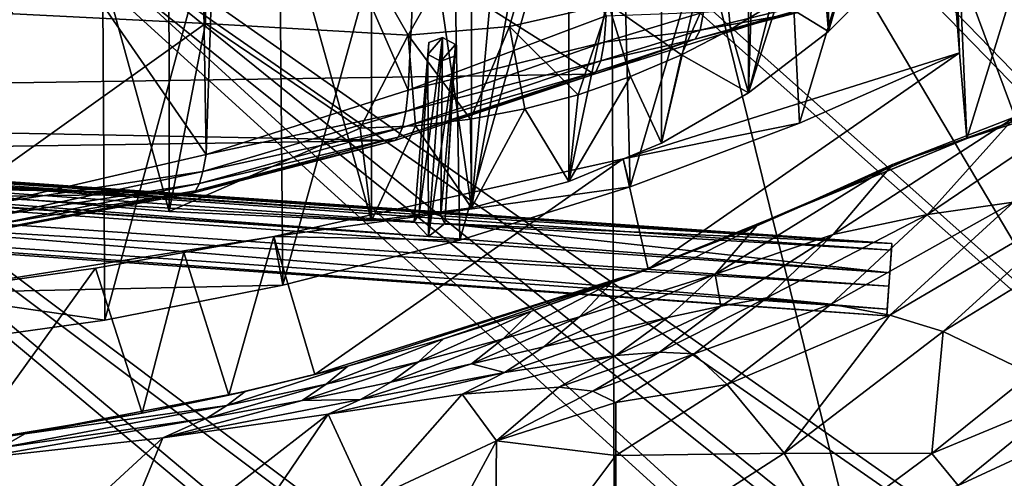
# Model space of a CAD drawing. Header units: metres. Extents: x -904 to 0, y -908 to 0.
# Tile 79 of 141: x -386 to -259, y -155 to -95. Entities that reach past the tile are written whole.
import ezdxf

# ---------------------------------------------------------------- set-up
doc = ezdxf.new("R2010")
doc.units = ezdxf.units.M

msp = doc.modelspace()

# ---------------------------------------------------------------- linework, layer by layer
at = {"layer": 'top'}
for points in [[(-393.401001, -117.911072, 1988.119873), (-393.575043, -24.020006, 1933.938843), (-367.022247, -120.089249, 1984.553101)], [(-393.575043, -24.020006, 1933.938843), (-367.096466, -27.058399, 1930.8573), (-367.022247, -120.089249, 1984.553101)], [(-367.022247, -120.089249, 1984.553101), (-367.096466, -27.058399, 1930.8573), (-340.778107, -121.33815, 1979.975098)], [(-367.096466, -27.058399, 1930.8573), (-340.776947, -30.870316, 1927.743286), (-340.778107, -121.33815, 1979.975098)], [(-340.778107, -121.33815, 1979.975098), (-340.776947, -30.870316, 1927.743286), (-327.809082, -119.616325, 1977.327515)], [(-340.776947, -30.870316, 1927.743286), (-327.814423, -32.95829, 1927.295898), (-327.809082, -119.616325, 1977.327515)], [(-327.809082, -119.616325, 1977.327515), (-327.814423, -32.95829, 1927.295898), (-320.8797, -42.547646, 1932.260986)], [(-570.15863, -58.565701, 661.240173), (-309.111755, -207.702347, 657.334961), (-309.819092, -35.76218, 661.837402)], [(-309.111755, -207.702347, 657.334961), (-273.930634, -181.154114, 658.030212), (-309.819092, -35.76218, 661.837402)], [(-309.819092, -35.76218, 661.837402), (-273.930634, -181.154114, 658.030212), (-240.85585, -152.154388, 658.789612)], [(-279.947052, -47.014355, 661.542725), (-309.819092, -35.76218, 661.837402), (-240.85585, -152.154388, 658.789612)], [(-327.809082, -119.616325, 1977.327515), (-320.8797, -42.547646, 1932.260986), (-315.200043, -50.59227, 1936.612549)], [(-240.85585, -152.154388, 658.789612), (-242.681458, -75.321487, 660.801575), (-279.947052, -47.014355, 661.542725)], [(-362.945892, -66.875145, 1518.912842), (-360.150604, -49.271362, 1508.498169), (-362.245575, -112.721756, 1545.40625)], [(-362.245575, -112.721756, 1545.40625), (-360.150604, -49.271362, 1508.498169), (-336.018341, -104.384018, 1538.417725)], [(-360.150604, -49.271362, 1508.498169), (-333.651184, -55.797028, 1510.039795), (-336.018341, -104.384018, 1538.417725)], [(-315.203613, -116.225586, 1974.506104), (-327.809082, -119.616325, 1977.327515), (-315.200043, -50.59227, 1936.612549)], [(-315.203613, -116.225586, 1974.506104), (-315.200043, -50.59227, 1936.612549), (-303.167969, -59.601357, 1941.772217)], [(-414.74646, -93.114326, 2031.052734), (-362.296753, -95.733551, 2026.798096), (-362.278748, -51.564709, 2034.584595)], [(-399.234528, -51.564911, 182.051285), (-375.897583, -51.564796, 186.552155), (-399.057281, -137.468994, 191.161682)], [(-375.897583, -51.564796, 186.552155), (-375.379425, -134.177689, 195.461365), (-399.057281, -137.468994, 191.161682)], [(-375.897583, -51.564796, 186.552155), (-352.977783, -51.564682, 192.840973), (-375.379425, -134.177689, 195.461365)], [(-352.977783, -51.564682, 192.840973), (-352.275635, -129.653809, 201.423859), (-375.379425, -134.177689, 195.461365)], [(-362.296753, -95.733551, 2026.798096), (-336.026031, -97.270164, 2023.669922), (-362.278748, -51.564709, 2034.584595)], [(-362.278748, -51.564709, 2034.584595), (-336.026031, -97.270164, 2023.669922), (-310.038391, -51.564449, 2028.267822)], [(-352.977783, -51.564682, 192.840973), (-330.615753, -51.564575, 200.891068), (-352.275635, -129.653809, 201.423859)], [(-330.615753, -51.564575, 200.891068), (-329.310181, -123.823822, 209.202545), (-352.275635, -129.653809, 201.423859)], [(-336.026031, -97.270164, 2023.669922), (-322.910065, -96.118294, 2022.205322), (-310.038391, -51.564449, 2028.267822)], [(-330.615753, -51.564575, 200.891068), (-308.948242, -51.564468, 210.65741), (-329.310181, -123.823822, 209.202545)], [(-308.948242, -51.564468, 210.65741), (-307.2565, -116.912209, 218.57164), (-329.310181, -123.823822, 209.202545)], [(-310.038391, -51.564449, 2028.267822), (-322.910065, -96.118294, 2022.205322), (-310.039093, -93.247551, 2020.918091)], [(-308.948242, -51.564468, 210.65741), (-288.105225, -51.564365, 222.078217), (-307.2565, -116.912209, 218.57164)], [(-288.105225, -51.564365, 222.078217), (-285.288116, -108.671013, 229.946457), (-307.2565, -116.912209, 218.57164)], [(-288.105225, -51.564365, 222.078217), (-268.185822, -51.56427, 235.04538), (-285.288116, -108.671013, 229.946457)], [(-268.185822, -51.56427, 235.04538), (-264.548676, -99.550575, 242.856384), (-285.288116, -108.671013, 229.946457)], [(-268.185822, -51.56427, 235.04538), (-266.150391, -51.564274, 234.471405), (-264.548676, -99.550575, 242.856384)], [(-266.150391, -51.564274, 234.471405), (-263.57016, -110.645126, 244.626434), (-264.548676, -99.550575, 242.856384)], [(-266.150391, -51.564274, 234.471405), (-245.317902, -51.56432, 228.596802), (-263.57016, -110.645126, 244.626434)], [(-245.317902, -51.56432, 228.596802), (-242.650131, -103.940552, 237.516327), (-263.57016, -110.645126, 244.626434)], [(-336.018341, -104.384018, 1538.417725), (-333.651184, -55.797028, 1510.039795), (-310.35675, -94.767845, 1529.938843)], [(-570.15863, -58.565701, 661.240173), (-584.097839, -207.702347, 657.334961), (-309.111755, -207.702347, 657.334961)], [(-303.167694, -111.231911, 1971.581177), (-315.203613, -116.225586, 1974.506104), (-303.167969, -59.601357, 1941.772217)], [(-303.167694, -111.231911, 1971.581177), (-303.167969, -59.601357, 1941.772217), (-291.88501, -63.092377, 1944.599854)], [(-291.887726, -104.718575, 1968.632446), (-303.167694, -111.231911, 1971.581177), (-291.88501, -63.092377, 1944.599854)], [(-291.887726, -104.718575, 1968.632446), (-291.88501, -63.092377, 1944.599854), (-290.615204, -63.251045, 1944.844727)], [(-281.554199, -64.134239, 1946.894287), (-291.887726, -104.718575, 1968.632446), (-290.615204, -63.251045, 1944.844727)], [(-281.539154, -96.784805, 1965.748413), (-291.887726, -104.718575, 1968.632446), (-281.554199, -64.134239, 1946.894287)], [(-272.298004, -64.923866, 1949.958984), (-281.539154, -96.784805, 1965.748413), (-281.554199, -64.134239, 1946.894287)], [(-272.2883, -87.546196, 1963.023438), (-281.539154, -96.784805, 1965.748413), (-272.298004, -64.923866, 1949.958984)], [(-629.739319, -85.308647, 1606.241211), (-604.935974, -96.644119, 1605.948364), (-369.758789, -65.81794, 1606.712402)], [(-369.758789, -65.81794, 1606.712402), (-604.935974, -96.644119, 1605.948364), (-579.41748, -106.263069, 1605.699219)], [(-579.41748, -106.263069, 1605.699219), (-311.90625, -102.299171, 1605.779053), (-369.758789, -65.81794, 1606.712402)], [(-311.90625, -102.299171, 1605.779053), (-285.901001, -94.13549, 1606.012329), (-369.758789, -65.81794, 1606.712402)], [(-389.571899, -73.192986, 1524.477905), (-362.945892, -66.875145, 1518.912842), (-362.245575, -112.721756, 1545.40625)], [(-389.571899, -73.192986, 1524.477905), (-362.245575, -112.721756, 1545.40625), (-389.199493, -118.923676, 1550.911377)], [(-300.595734, -99.810318, 1995.312622), (-295.088989, -87.525162, 2019.647827), (-310.039093, -93.247551, 2020.918091)], [(-294.209839, -96.519493, 1994.215942), (-295.088989, -87.525162, 2019.647827), (-300.595734, -99.810318, 1995.312622)], [(-294.209839, -96.519493, 1994.215942), (-288.07254, -92.77404, 1993.165161), (-295.088989, -87.525162, 2019.647827)], [(-272.2883, -87.546196, 1963.023438), (-282.215485, -88.591293, 1992.171997), (-281.539154, -96.784805, 1965.748413)], [(-282.215485, -88.591293, 1992.171997), (-288.07254, -92.77404, 1993.165161), (-281.539154, -96.784805, 1965.748413)], [(-414.74646, -93.114326, 2031.052734), (-393.401001, -117.911072, 1988.119873), (-362.296753, -95.733551, 2026.798096)], [(-288.07254, -92.77404, 1993.165161), (-294.209839, -96.519493, 1994.215942), (-291.887726, -104.718575, 1968.632446)], [(-281.539154, -96.784805, 1965.748413), (-288.07254, -92.77404, 1993.165161), (-291.887726, -104.718575, 1968.632446)], [(-322.910065, -96.118294, 2022.205322), (-313.983032, -104.969437, 1997.598267), (-310.039093, -93.247551, 2020.918091)], [(-313.983032, -104.969437, 1997.598267), (-307.197815, -102.631332, 1996.443726), (-310.039093, -93.247551, 2020.918091)], [(-285.901001, -94.13549, 1606.012329), (-311.90625, -102.299171, 1605.779053), (-298.815125, -97.778793, 1586.467041)], [(-297.748077, -94.254608, 1545.392334), (-310.602661, -98.152069, 1549.077271), (-310.35675, -94.767845, 1529.938843)], [(-297.748077, -94.254608, 1545.392334), (-298.176788, -96.625847, 1565.871704), (-310.602661, -98.152069, 1549.077271)], [(-310.039093, -93.247551, 2020.918091), (-307.197815, -102.631332, 1996.443726), (-300.595734, -99.810318, 1995.312622)], [(-285.901001, -94.13549, 1606.012329), (-298.815125, -97.778793, 1586.467041), (-285.690002, -94.353119, 1585.095947)], [(-285.690002, -94.353119, 1585.095947), (-298.815125, -97.778793, 1586.467041), (-298.176788, -96.625847, 1565.871704)], [(-285.167175, -93.434227, 1563.165894), (-298.176788, -96.625847, 1565.871704), (-297.748077, -94.254608, 1545.392334)], [(-285.167175, -93.434227, 1563.165894), (-285.690002, -94.353119, 1585.095947), (-298.176788, -96.625847, 1565.871704)], [(-393.401001, -117.911072, 1988.119873), (-367.022247, -120.089249, 1984.553101), (-362.296753, -95.733551, 2026.798096)], [(-362.296753, -95.733551, 2026.798096), (-367.022247, -120.089249, 1984.553101), (-342.268646, -109.303604, 2002.259277)], [(-336.026031, -97.270164, 2023.669922), (-362.296753, -95.733551, 2026.798096), (-342.268646, -109.303604, 2002.259277)], [(-310.35675, -94.767845, 1529.938843), (-310.602661, -98.152069, 1549.077271), (-336.018341, -104.384018, 1538.417725)], [(-322.910065, -96.118294, 2022.205322), (-336.026031, -97.270164, 2023.669922), (-327.967041, -108.154839, 1999.937988)], [(-327.967041, -108.154839, 1999.937988), (-320.917572, -106.813599, 1998.766235), (-322.910065, -96.118294, 2022.205322)], [(-320.917572, -106.813599, 1998.766235), (-313.983032, -104.969437, 1997.598267), (-322.910065, -96.118294, 2022.205322)], [(-298.176788, -96.625847, 1565.871704), (-311.040833, -100.57795, 1568.351074), (-310.602661, -98.152069, 1549.077271)], [(-298.176788, -96.625847, 1565.871704), (-298.815125, -97.778793, 1586.467041), (-311.040833, -100.57795, 1568.351074)], [(-291.887726, -104.718575, 1968.632446), (-294.209839, -96.519493, 1994.215942), (-300.595734, -99.810318, 1995.312622)], [(-335.096313, -108.986382, 2001.10498), (-336.026031, -97.270164, 2023.669922), (-342.268646, -109.303604, 2002.259277)], [(-310.602661, -98.152069, 1549.077271), (-336.327271, -107.168266, 1555.495117), (-336.018341, -104.384018, 1538.417725)], [(-310.602661, -98.152069, 1549.077271), (-311.040833, -100.57795, 1568.351074), (-336.327271, -107.168266, 1555.495117)], [(-336.026031, -97.270164, 2023.669922), (-335.096313, -108.986382, 2001.10498), (-327.967041, -108.154839, 1999.937988)], [(-311.90625, -102.299171, 1605.779053), (-311.68454, -101.995674, 1587.721069), (-298.815125, -97.778793, 1586.467041)], [(-298.815125, -97.778793, 1586.467041), (-311.68454, -101.995674, 1587.721069), (-311.040833, -100.57795, 1568.351074)], [(-308.156891, -113.267792, 254.256638), (-285.288116, -108.671013, 229.946457), (-264.548676, -99.550575, 242.856384)], [(-308.156891, -113.267792, 254.256638), (-264.548676, -99.550575, 242.856384), (-304.923157, -127.584183, 256.257996)], [(-264.548676, -99.550575, 242.856384), (-263.57016, -110.645126, 244.626434), (-304.923157, -127.584183, 256.257996)], [(-311.040833, -100.57795, 1568.351074), (-336.76712, -109.205345, 1572.676147), (-336.327271, -107.168266, 1555.495117)], [(-311.040833, -100.57795, 1568.351074), (-311.68454, -101.995674, 1587.721069), (-336.76712, -109.205345, 1572.676147)], [(-307.197815, -102.631332, 1996.443726), (-303.167694, -111.231911, 1971.581177), (-300.595734, -99.810318, 1995.312622)], [(-300.595734, -99.810318, 1995.312622), (-303.167694, -111.231911, 1971.581177), (-291.887726, -104.718575, 1968.632446)], [(-311.68454, -101.995674, 1587.721069), (-337.340118, -110.476547, 1589.921021), (-336.76712, -109.205345, 1572.676147)], [(-311.68454, -101.995674, 1587.721069), (-311.90625, -102.299171, 1605.779053), (-337.340118, -110.476547, 1589.921021)], [(-337.780426, -110.913132, 1605.550781), (-311.90625, -102.299171, 1605.779053), (-579.41748, -106.263069, 1605.699219)], [(-311.90625, -102.299171, 1605.779053), (-337.780426, -110.913132, 1605.550781), (-337.340118, -110.476547, 1589.921021)], [(-313.983032, -104.969437, 1997.598267), (-315.203613, -116.225586, 1974.506104), (-307.197815, -102.631332, 1996.443726)], [(-315.203613, -116.225586, 1974.506104), (-303.167694, -111.231911, 1971.581177), (-307.197815, -102.631332, 1996.443726)], [(-257.289978, -107.859802, 392.091766), (-242.837982, -102.979958, 419.655731), (-268.663788, -120.507317, 396.536804)], [(-268.663788, -120.507317, 396.536804), (-242.837982, -102.979958, 419.655731), (-257.528198, -118.892288, 424.103149)], [(-336.018341, -104.384018, 1538.417725), (-336.327271, -107.168266, 1555.495117), (-362.245575, -112.721756, 1545.40625)], [(-263.57016, -110.645126, 244.626434), (-242.650131, -103.940552, 237.516327), (-251.380814, -106.207016, 324.41684)], [(-315.203613, -116.225586, 1974.506104), (-313.983032, -104.969437, 1997.598267), (-320.917572, -106.813599, 1998.766235)], [(-553.300842, -114.12072, 1605.495239), (-337.780426, -110.913132, 1605.550781), (-579.41748, -106.263069, 1605.699219)], [(-336.327271, -107.168266, 1555.495117), (-362.646942, -114.908806, 1560.783936), (-362.245575, -112.721756, 1545.40625)], [(-336.327271, -107.168266, 1555.495117), (-336.76712, -109.205345, 1572.676147), (-362.646942, -114.908806, 1560.783936)], [(-327.809082, -119.616325, 1977.327515), (-320.917572, -106.813599, 1998.766235), (-327.967041, -108.154839, 1999.937988)], [(-327.809082, -119.616325, 1977.327515), (-315.203613, -116.225586, 1974.506104), (-320.917572, -106.813599, 1998.766235)], [(-257.289978, -107.859802, 392.091766), (-273.212372, -114.029503, 365.419128), (-251.380814, -106.207016, 324.41684)], [(-273.212372, -114.029503, 365.419128), (-270.479858, -113.079422, 324.41684), (-251.380814, -106.207016, 324.41684)], [(-251.380814, -106.207016, 324.41684), (-270.479858, -113.079422, 324.41684), (-263.57016, -110.645126, 244.626434)], [(-335.096313, -108.986382, 2001.10498), (-327.809082, -119.616325, 1977.327515), (-327.967041, -108.154839, 1999.937988)], [(-273.212372, -114.029503, 365.419128), (-257.289978, -107.859802, 392.091766), (-280.902405, -123.089821, 369.59729)], [(-280.902405, -123.089821, 369.59729), (-257.289978, -107.859802, 392.091766), (-268.663788, -120.507317, 396.536804)], [(-367.022247, -120.089249, 1984.553101), (-340.778107, -121.33815, 1979.975098), (-342.268646, -109.303604, 2002.259277)], [(-336.76712, -109.205345, 1572.676147), (-363.103516, -116.484978, 1576.238403), (-362.646942, -114.908806, 1560.783936)], [(-336.76712, -109.205345, 1572.676147), (-337.340118, -110.476547, 1589.921021), (-363.103516, -116.484978, 1576.238403)], [(-342.268646, -109.303604, 2002.259277), (-340.778107, -121.33815, 1979.975098), (-335.096313, -108.986382, 2001.10498)], [(-340.778107, -121.33815, 1979.975098), (-327.809082, -119.616325, 1977.327515), (-335.096313, -108.986382, 2001.10498)], [(-307.2565, -116.912209, 218.57164), (-285.288116, -108.671013, 229.946457), (-308.156891, -113.267792, 254.256638)], [(-364.177917, -117.760857, 1605.379028), (-337.780426, -110.913132, 1605.550781), (-553.300842, -114.12072, 1605.495239)], [(-337.780426, -110.913132, 1605.550781), (-364.177917, -117.760857, 1605.379028), (-363.615723, -117.436378, 1591.735596)], [(-337.340118, -110.476547, 1589.921021), (-363.615723, -117.436378, 1591.735596), (-363.103516, -116.484978, 1576.238403)], [(-337.340118, -110.476547, 1589.921021), (-337.780426, -110.913132, 1605.550781), (-363.615723, -117.436378, 1591.735596)], [(-263.57016, -110.645126, 244.626434), (-289.070953, -121.064362, 324.41684), (-304.923157, -127.584183, 256.257996)], [(-270.479858, -113.079422, 324.41684), (-289.070953, -121.064362, 324.41684), (-263.57016, -110.645126, 244.626434)], [(-362.245575, -112.721756, 1545.40625), (-362.646942, -114.908806, 1560.783936), (-389.199493, -118.923676, 1550.911377)], [(-353.440033, -123.336311, 262.541229), (-307.2565, -116.912209, 218.57164), (-308.156891, -113.267792, 254.256638)], [(-353.440033, -123.336311, 262.541229), (-308.156891, -113.267792, 254.256638), (-348.129944, -141.226334, 265.090027)], [(-308.156891, -113.267792, 254.256638), (-304.923157, -127.584183, 256.257996), (-348.129944, -141.226334, 265.090027)], [(-273.212372, -114.029503, 365.419128), (-290.794067, -121.969086, 340.890442), (-270.479858, -113.079422, 324.41684)], [(-290.794067, -121.969086, 340.890442), (-289.070953, -121.064362, 324.41684), (-270.479858, -113.079422, 324.41684)], [(-526.704712, -120.180878, 1605.33728), (-364.177917, -117.760857, 1605.379028), (-553.300842, -114.12072, 1605.495239)], [(-362.646942, -114.908806, 1560.783936), (-389.607666, -120.665901, 1564.945068), (-389.199493, -118.923676, 1550.911377)], [(-362.646942, -114.908806, 1560.783936), (-363.103516, -116.484978, 1576.238403), (-389.607666, -120.665901, 1564.945068)], [(-290.794067, -121.969086, 340.890442), (-273.212372, -114.029503, 365.419128), (-296.218445, -128.241486, 344.45343)], [(-296.218445, -128.241486, 344.45343), (-273.212372, -114.029503, 365.419128), (-280.902405, -123.089821, 369.59729)], [(-363.615723, -117.436378, 1591.735596), (-390.432159, -122.591171, 1593.161011), (-390.01889, -121.891022, 1579.037964)], [(-363.615723, -117.436378, 1591.735596), (-364.177917, -117.760857, 1605.379028), (-390.432159, -122.591171, 1593.161011)], [(-363.103516, -116.484978, 1576.238403), (-390.01889, -121.891022, 1579.037964), (-389.607666, -120.665901, 1564.945068)], [(-363.103516, -116.484978, 1576.238403), (-363.615723, -117.436378, 1591.735596), (-390.01889, -121.891022, 1579.037964)], [(-353.440033, -123.336311, 262.541229), (-329.310181, -123.823822, 209.202545), (-307.2565, -116.912209, 218.57164)], [(-390.981628, -122.793343, 1605.25415), (-364.177917, -117.760857, 1605.379028), (-526.704712, -120.180878, 1605.33728)], [(-364.177917, -117.760857, 1605.379028), (-390.981628, -122.793343, 1605.25415), (-390.432159, -122.591171, 1593.161011)], [(-273.544037, -133.541519, 428.538879), (-247.476913, -118.269089, 452.187042), (-266.663818, -135.641937, 456.405334)], [(-257.528198, -118.892288, 424.103149), (-247.476913, -118.269089, 452.187042), (-273.544037, -133.541519, 428.538879)], [(-247.476913, -118.269089, 452.187042), (-238.560318, -118.387329, 480.707062), (-266.663818, -135.641937, 456.405334)], [(-266.663818, -135.641937, 456.405334), (-238.560318, -118.387329, 480.707062), (-255.237625, -141.133286, 512.857849)], [(-268.663788, -120.507317, 396.536804), (-257.528198, -118.892288, 424.103149), (-281.153229, -132.099258, 400.969513)], [(-257.528198, -118.892288, 424.103149), (-273.544037, -133.541519, 428.538879), (-281.153229, -132.099258, 400.969513)], [(-289.070953, -121.064362, 324.41684), (-309.686249, -129.399902, 317.577972), (-304.923157, -127.584183, 256.257996)], [(-290.794067, -121.969086, 340.890442), (-309.686249, -129.399902, 317.577972), (-289.070953, -121.064362, 324.41684)], [(-281.153229, -132.099258, 400.969513), (-289.497742, -131.303055, 373.763184), (-268.663788, -120.507317, 396.536804)], [(-289.497742, -131.303055, 373.763184), (-280.902405, -123.089821, 369.59729), (-268.663788, -120.507317, 396.536804)], [(-309.686249, -129.399902, 317.577972), (-290.794067, -121.969086, 340.890442), (-313.79834, -133.759689, 320.763885)], [(-313.79834, -133.759689, 320.763885), (-290.794067, -121.969086, 340.890442), (-296.218445, -128.241486, 344.45343)], [(-399.678375, -130.694794, 255.885132), (-352.275635, -129.653809, 201.423859), (-353.440033, -123.336311, 262.541229)], [(-376.577545, -127.450325, 260.439056), (-399.678375, -130.694794, 255.885132), (-353.440033, -123.336311, 262.541229)], [(-365.114349, -125.415352, 262.78418), (-376.577545, -127.450325, 260.439056), (-353.440033, -123.336311, 262.541229)], [(-365.114349, -125.415352, 262.78418), (-353.440033, -123.336311, 262.541229), (-359.271362, -143.892212, 266.458405)], [(-353.440033, -123.336311, 262.541229), (-348.129944, -141.226334, 265.090027), (-359.271362, -143.892212, 266.458405)], [(-352.275635, -129.653809, 201.423859), (-329.310181, -123.823822, 209.202545), (-353.440033, -123.336311, 262.541229)], [(-296.218445, -128.241486, 344.45343), (-280.902405, -123.089821, 369.59729), (-295.49884, -132.379745, 360.715729)], [(-295.49884, -132.379745, 360.715729), (-280.902405, -123.089821, 369.59729), (-289.497742, -131.303055, 373.763184)], [(-376.577545, -127.450325, 260.439056), (-365.114349, -125.415352, 262.78418), (-370.508606, -146.242966, 265.495361)], [(-365.114349, -125.415352, 262.78418), (-359.271362, -143.892212, 266.458405), (-370.508606, -146.242966, 265.495361)], [(-399.678375, -130.694794, 255.885132), (-376.577545, -127.450325, 260.439056), (-392.786133, -149.919189, 260.659058)], [(-376.577545, -127.450325, 260.439056), (-370.508606, -146.242966, 265.495361), (-392.786133, -149.919189, 260.659058)], [(-304.923157, -127.584183, 256.257996), (-343.84494, -140.138229, 288.651123), (-348.129944, -141.226334, 265.090027)], [(-331.430328, -136.622894, 297.04657), (-343.84494, -140.138229, 288.651123), (-304.923157, -127.584183, 256.257996)], [(-320.024689, -133.006577, 306.739868), (-331.430328, -136.622894, 297.04657), (-304.923157, -127.584183, 256.257996)], [(-304.923157, -127.584183, 256.257996), (-309.686249, -129.399902, 317.577972), (-320.024689, -133.006577, 306.739868)], [(-302.345581, -133.863602, 348.005005), (-318.424469, -137.649216, 323.938995), (-296.218445, -128.241486, 344.45343)], [(-318.424469, -137.649216, 323.938995), (-313.79834, -133.759689, 320.763885), (-296.218445, -128.241486, 344.45343)], [(-302.345581, -133.863602, 348.005005), (-296.218445, -128.241486, 344.45343), (-295.49884, -132.379745, 360.715729)], [(-399.678375, -130.694794, 255.885132), (-375.379425, -134.177689, 195.461365), (-352.275635, -129.653809, 201.423859)], [(-320.024689, -133.006577, 306.739868), (-309.686249, -129.399902, 317.577972), (-323.706421, -136.624878, 309.830658)], [(-323.706421, -136.624878, 309.830658), (-309.686249, -129.399902, 317.577972), (-313.79834, -133.759689, 320.763885)], [(-399.057281, -137.468994, 191.161682), (-375.379425, -134.177689, 195.461365), (-399.678375, -130.694794, 255.885132)], [(-295.49884, -132.379745, 360.715729), (-289.497742, -131.303055, 373.763184), (-303.454712, -138.324127, 364.55896)], [(-289.497742, -131.303055, 373.763184), (-298.926239, -138.570328, 377.92511), (-303.454712, -138.324127, 364.55896)], [(-298.926239, -138.570328, 377.92511), (-289.497742, -131.303055, 373.763184), (-281.153229, -132.099258, 400.969513)], [(-303.454712, -138.324127, 364.55896), (-309.11972, -138.748688, 351.554291), (-295.49884, -132.379745, 360.715729)], [(-309.11972, -138.748688, 351.554291), (-302.345581, -133.863602, 348.005005), (-295.49884, -132.379745, 360.715729)], [(-294.668427, -142.525253, 405.397247), (-298.926239, -138.570328, 377.92511), (-281.153229, -132.099258, 400.969513)], [(-281.153229, -132.099258, 400.969513), (-273.544037, -133.541519, 428.538879), (-294.668427, -142.525253, 405.397247)], [(-331.430328, -136.622894, 297.04657), (-320.024689, -133.006577, 306.739868), (-334.688568, -139.574203, 299.994354)], [(-334.688568, -139.574203, 299.994354), (-320.024689, -133.006577, 306.739868), (-323.706421, -136.624878, 309.830658)], [(-323.706421, -136.624878, 309.830658), (-313.79834, -133.759689, 320.763885), (-327.814789, -139.855301, 312.910919)], [(-313.79834, -133.759689, 320.763885), (-318.424469, -137.649216, 323.938995), (-327.814789, -139.855301, 312.910919)], [(-309.11972, -138.748688, 351.554291), (-323.523773, -140.994278, 327.112671), (-302.345581, -133.863602, 348.005005)], [(-323.523773, -140.994278, 327.112671), (-318.424469, -137.649216, 323.938995), (-302.345581, -133.863602, 348.005005)], [(-273.544037, -133.541519, 428.538879), (-287.255005, -151.422043, 460.617676), (-294.668427, -142.525253, 405.397247)], [(-266.663818, -135.641937, 456.405334), (-287.255005, -151.422043, 460.617676), (-273.544037, -133.541519, 428.538879)], [(-343.84494, -140.138229, 288.651123), (-331.430328, -136.622894, 297.04657), (-346.673431, -142.486923, 291.392975)], [(-346.673431, -142.486923, 291.392975), (-331.430328, -136.622894, 297.04657), (-334.688568, -139.574203, 299.994354)], [(-334.688568, -139.574203, 299.994354), (-323.706421, -136.624878, 309.830658), (-338.291931, -142.214203, 302.932007)], [(-323.706421, -136.624878, 309.830658), (-327.814789, -139.855301, 312.910919), (-338.291931, -142.214203, 302.932007)], [(-268.110504, -151.477692, 514.487366), (-287.255005, -151.422043, 460.617676), (-266.663818, -135.641937, 456.405334)], [(-255.237625, -141.133286, 512.857849), (-268.110504, -151.477692, 514.487366), (-266.663818, -135.641937, 456.405334)], [(-327.814789, -139.855301, 312.910919), (-318.424469, -137.649216, 323.938995), (-323.523773, -140.994278, 327.112671)], [(-316.476959, -142.861771, 355.095032), (-329.049408, -143.772125, 330.279114), (-309.11972, -138.748688, 351.554291)], [(-309.11972, -138.748688, 351.554291), (-329.049408, -143.772125, 330.279114), (-323.523773, -140.994278, 327.112671)], [(-312.076172, -143.386978, 368.392639), (-316.476959, -142.861771, 355.095032), (-303.454712, -138.324127, 364.55896)], [(-303.454712, -138.324127, 364.55896), (-316.476959, -142.861771, 355.095032), (-309.11972, -138.748688, 351.554291)], [(-298.926239, -138.570328, 377.92511), (-312.076172, -143.386978, 368.392639), (-303.454712, -138.324127, 364.55896)], [(-309.104706, -144.842346, 382.076416), (-312.076172, -143.386978, 368.392639), (-298.926239, -138.570328, 377.92511)], [(-294.668427, -142.525253, 405.397247), (-309.104706, -144.842346, 382.076416), (-298.926239, -138.570328, 377.92511)], [(-359.542999, -145.24408, 284.118835), (-357.152802, -143.432648, 281.652802), (-343.84494, -140.138229, 288.651123)], [(-359.542999, -145.24408, 284.118835), (-343.84494, -140.138229, 288.651123), (-346.673431, -142.486923, 291.392975)], [(-343.84494, -140.138229, 288.651123), (-357.152802, -143.432648, 281.652802), (-348.129944, -141.226334, 265.090027)], [(-334.688568, -139.574203, 299.994354), (-338.291931, -142.214203, 302.932007), (-349.772217, -144.594299, 294.125366)], [(-349.772217, -144.594299, 294.125366), (-346.673431, -142.486923, 291.392975), (-334.688568, -139.574203, 299.994354)], [(-338.291931, -142.214203, 302.932007), (-327.814789, -139.855301, 312.910919), (-342.212738, -144.481995, 305.868469)], [(-327.814789, -139.855301, 312.910919), (-323.523773, -140.994278, 327.112671), (-342.212738, -144.481995, 305.868469)], [(-348.129944, -141.226334, 265.090027), (-357.152802, -143.432648, 281.652802), (-359.271362, -143.892212, 266.458405)], [(-329.049408, -143.772125, 330.279114), (-346.419006, -146.364868, 308.79834), (-323.523773, -140.994278, 327.112671)], [(-323.523773, -140.994278, 327.112671), (-346.419006, -146.364868, 308.79834), (-342.212738, -144.481995, 305.868469)], [(-250.743134, -144.240845, 541.375), (-268.110504, -151.477692, 514.487366), (-255.237625, -141.133286, 512.857849)], [(-349.772217, -144.594299, 294.125366), (-362.136139, -146.876816, 286.576202), (-346.673431, -142.486923, 291.392975)], [(-362.136139, -146.876816, 286.576202), (-359.542999, -145.24408, 284.118835), (-346.673431, -142.486923, 291.392975)], [(-338.291931, -142.214203, 302.932007), (-342.212738, -144.481995, 305.868469), (-349.772217, -144.594299, 294.125366)], [(-329.049408, -143.772125, 330.279114), (-316.476959, -142.861771, 355.095032), (-324.555908, -149.836288, 365.081757)], [(-324.555908, -149.836288, 365.081757), (-316.476959, -142.861771, 355.095032), (-312.076172, -143.386978, 368.392639)], [(-309.104675, -151.719986, 409.813141), (-309.104706, -144.842346, 382.076416), (-294.668427, -142.525253, 405.397247)], [(-287.255005, -151.422043, 460.617676), (-309.104675, -151.719986, 409.813141), (-294.668427, -142.525253, 405.397247)], [(-385.751007, -148.906921, 271.770599), (-357.152802, -143.432648, 281.652802), (-359.542999, -145.24408, 284.118835)], [(-357.152802, -143.432648, 281.652802), (-385.751007, -148.906921, 271.770599), (-370.508606, -146.242966, 265.495361)], [(-357.152802, -143.432648, 281.652802), (-370.508606, -146.242966, 265.495361), (-359.271362, -143.892212, 266.458405)], [(-346.419006, -146.364868, 308.79834), (-329.049408, -143.772125, 330.279114), (-341.236298, -157.586411, 363.115509)], [(-341.236298, -157.586411, 363.115509), (-329.049408, -143.772125, 330.279114), (-324.555908, -149.836288, 365.081757)], [(-312.076172, -143.386978, 368.392639), (-309.104706, -144.842346, 382.076416), (-324.555908, -149.836288, 365.081757)], [(-268.110504, -151.477692, 514.487366), (-250.743134, -144.240845, 541.375), (-264.694885, -155.618774, 542.663818)], [(-250.743134, -144.240845, 541.375), (-247.087906, -147.443512, 570.045776), (-264.694885, -155.618774, 542.663818)], [(-388.90451, -150.73558, 275.312927), (-385.751007, -148.906921, 271.770599), (-359.542999, -145.24408, 284.118835)], [(-362.136139, -146.876816, 286.576202), (-388.90451, -150.73558, 275.312927), (-359.542999, -145.24408, 284.118835)], [(-346.419006, -146.364868, 308.79834), (-367.862183, -149.460907, 291.483978), (-342.212738, -144.481995, 305.868469)], [(-342.212738, -144.481995, 305.868469), (-367.862183, -149.460907, 291.483978), (-349.772217, -144.594299, 294.125366)], [(-367.862183, -149.460907, 291.483978), (-362.136139, -146.876816, 286.576202), (-349.772217, -144.594299, 294.125366)], [(-309.104706, -144.842346, 382.076416), (-309.104675, -151.719986, 409.813141), (-324.555908, -149.836288, 365.081757)], [(-385.751007, -148.906921, 271.770599), (-392.786133, -149.919189, 260.659058), (-370.508606, -146.242966, 265.495361)], [(-367.862183, -149.460907, 291.483978), (-346.419006, -146.364868, 308.79834), (-376.10379, -169.440079, 360.198151)], [(-346.419006, -146.364868, 308.79834), (-358.464569, -164.121414, 361.487946), (-376.10379, -169.440079, 360.198151)], [(-358.464569, -164.121414, 361.487946), (-346.419006, -146.364868, 308.79834), (-341.236298, -157.586411, 363.115509)], [(-367.862183, -149.460907, 291.483978), (-392.39978, -152.15448, 278.844421), (-362.136139, -146.876816, 286.576202)], [(-392.39978, -152.15448, 278.844421), (-388.90451, -150.73558, 275.312927), (-362.136139, -146.876816, 286.576202)], [(-247.087906, -147.443512, 570.045776), (-261.919159, -159.82811, 570.942078), (-264.694885, -155.618774, 542.663818)], [(-251.982056, -157.385849, 599.074341), (-261.919159, -159.82811, 570.942078), (-247.087906, -147.443512, 570.045776)], [(-415.881287, -152.381332, 266.627716), (-385.751007, -148.906921, 271.770599), (-417.392639, -153.200638, 268.900177)], [(-385.751007, -148.906921, 271.770599), (-388.90451, -150.73558, 275.312927), (-417.392639, -153.200638, 268.900177)], [(-385.751007, -148.906921, 271.770599), (-415.881287, -152.381332, 266.627716), (-392.786133, -149.919189, 260.659058)], [(-392.39978, -152.15448, 278.844421), (-367.862183, -149.460907, 291.483978), (-394.051117, -173.543076, 359.244873)], [(-367.862183, -149.460907, 291.483978), (-376.10379, -169.440079, 360.198151), (-394.051117, -173.543076, 359.244873)], [(-341.236298, -157.586411, 363.115509), (-324.555908, -149.836288, 365.081757), (-341.221985, -180.567749, 453.232239)], [(-324.555908, -149.836288, 365.081757), (-324.773163, -172.646378, 455.247742), (-341.221985, -180.567749, 453.232239)], [(-324.555908, -149.836288, 365.081757), (-309.104675, -151.719986, 409.813141), (-324.773163, -172.646378, 455.247742)], [(-309.104675, -151.719986, 409.813141), (-309.104645, -165.512878, 464.818054), (-324.773163, -172.646378, 455.247742)], [(-309.104645, -165.512878, 464.818054), (-309.104675, -151.719986, 409.813141), (-287.255005, -151.422043, 460.617676)], [(-281.394989, -161.315369, 516.115173), (-309.104645, -165.512878, 464.818054), (-287.255005, -151.422043, 460.617676)], [(-287.255005, -151.422043, 460.617676), (-268.110504, -151.477692, 514.487366), (-281.394989, -161.315369, 516.115173)], [(-268.110504, -151.477692, 514.487366), (-264.694885, -155.618774, 542.663818), (-281.394989, -161.315369, 516.115173)], [(-273.930634, -181.154114, 658.030212), (-266.52301, -175.025436, 627.738831), (-240.85585, -152.154388, 658.789612)], [(-266.52301, -175.025436, 627.738831), (-258.34729, -168.024017, 627.738831), (-240.85585, -152.154388, 658.789612)]]:
    msp.add_3dface(points, dxfattribs=at)
at = {"layer": 'top0123413'}
for points in [[(-273.299683, -124.244728, 1629.041138), (-672.325317, -96.34214, 1629.041138), (-672.385864, -97.20826, 1633.96521)], [(-672.325317, -96.34214, 1629.041138), (-273.299683, -124.244728, 1629.041138), (-612.486877, -100.747734, 1628.526367)], [(-273.36026, -125.110855, 1633.96521), (-672.385864, -97.20826, 1633.96521), (-672.713623, -101.895279, 1635.675293)], [(-273.36026, -125.110855, 1633.96521), (-273.299683, -124.244728, 1629.041138), (-672.385864, -97.20826, 1633.96521)], [(-333.468994, -99.740837, 1599.466675), (-335.252167, -121.400764, 1626.921143), (-333.362122, -98.212486, 1600.752319)], [(-335.252167, -121.400764, 1626.921143), (-334.600922, -120.491714, 1627.986816), (-333.362122, -98.212486, 1600.752319)], [(-333.362122, -98.212486, 1600.752319), (-334.600922, -120.491714, 1627.986816), (-331.580872, -97.56913, 1601.395142)], [(-334.600922, -120.491714, 1627.986816), (-333.168915, -120.279549, 1628.526367), (-331.580872, -97.56913, 1601.395142)], [(-333.468994, -99.740837, 1599.466675), (-331.580872, -97.56913, 1601.395142), (-331.794617, -100.625839, 1598.823975)], [(-333.468994, -99.740837, 1599.466675), (-333.362122, -98.212486, 1600.752319), (-331.580872, -97.56913, 1601.395142)], [(-331.580872, -97.56913, 1601.395142), (-333.168915, -120.279549, 1628.526367), (-331.780273, -120.688843, 1627.986938)], [(-331.580872, -97.56913, 1601.395142), (-329.906464, -98.454124, 1600.752319), (-331.794617, -100.625839, 1598.823975)], [(-329.906464, -98.454124, 1600.752319), (-331.580872, -97.56913, 1601.395142), (-331.780273, -120.688843, 1627.986938)], [(-331.794617, -100.625839, 1598.823975), (-329.906464, -98.454124, 1600.752319), (-330.013336, -99.982483, 1599.466675)], [(-329.906464, -98.454124, 1600.752319), (-331.780273, -120.688843, 1627.986938), (-331.261963, -121.679771, 1626.921021)], [(-330.013336, -99.982483, 1599.466675), (-329.906464, -98.454124, 1600.752319), (-331.261963, -121.679771, 1626.921021)], [(-672.920227, -104.850044, 1627.537354), (-672.592468, -100.163025, 1625.827271), (-273.894623, -132.75264, 1627.537354)], [(-672.592468, -100.163025, 1625.827271), (-273.566864, -128.065613, 1625.827271), (-273.894623, -132.75264, 1627.537354)], [(-672.592468, -100.163025, 1625.827271), (-612.700623, -103.804451, 1625.9552), (-333.38266, -123.336266, 1625.9552)], [(-672.592468, -100.163025, 1625.827271), (-333.38266, -123.336266, 1625.9552), (-273.566864, -128.065613, 1625.827271)], [(-273.299683, -124.244728, 1629.041138), (-333.168915, -120.279549, 1628.526367), (-612.486877, -100.747734, 1628.526367)], [(-612.486877, -100.747734, 1628.526367), (-333.168915, -120.279549, 1628.526367), (-611.098206, -101.157028, 1627.986938)], [(-333.38266, -123.336266, 1625.9552), (-335.252167, -121.400764, 1626.921143), (-333.468994, -99.740837, 1599.466675)], [(-331.794617, -100.625839, 1598.823975), (-333.38266, -123.336266, 1625.9552), (-333.468994, -99.740837, 1599.466675)], [(-331.794617, -100.625839, 1598.823975), (-330.013336, -99.982483, 1599.466675), (-333.38266, -123.336266, 1625.9552)], [(-330.013336, -99.982483, 1599.466675), (-331.261963, -121.679771, 1626.921021), (-333.38266, -123.336266, 1625.9552)], [(-273.687988, -129.797867, 1635.675293), (-672.713623, -101.895279, 1635.675293), (-672.980774, -105.716171, 1632.461426)], [(-273.687988, -129.797867, 1635.675293), (-273.36026, -125.110855, 1633.96521), (-672.713623, -101.895279, 1635.675293)], [(-612.700623, -103.804451, 1625.9552), (-610.579895, -102.147957, 1626.921021), (-333.38266, -123.336266, 1625.9552)], [(-333.168915, -120.279549, 1628.526367), (-334.600922, -120.491714, 1627.986816), (-611.098206, -101.157028, 1627.986938)], [(-611.098206, -101.157028, 1627.986938), (-334.600922, -120.491714, 1627.986816), (-610.579895, -102.147957, 1626.921021)], [(-333.38266, -123.336266, 1625.9552), (-610.579895, -102.147957, 1626.921021), (-335.252167, -121.400764, 1626.921143)], [(-610.579895, -102.147957, 1626.921021), (-334.600922, -120.491714, 1627.986816), (-335.252167, -121.400764, 1626.921143)], [(-672.980774, -105.716171, 1632.461426), (-672.920227, -104.850044, 1627.537354), (-273.95517, -133.618759, 1632.461426)], [(-273.95517, -133.618759, 1632.461426), (-273.687988, -129.797867, 1635.675293), (-672.980774, -105.716171, 1632.461426)], [(-672.920227, -104.850044, 1627.537354), (-273.894623, -132.75264, 1627.537354), (-273.95517, -133.618759, 1632.461426)], [(-273.299683, -124.244728, 1629.041138), (-331.780273, -120.688843, 1627.986938), (-333.168915, -120.279549, 1628.526367)], [(-331.261963, -121.679771, 1626.921021), (-331.780273, -120.688843, 1627.986938), (-273.299683, -124.244728, 1629.041138)], [(-333.38266, -123.336266, 1625.9552), (-331.261963, -121.679771, 1626.921021), (-273.566864, -128.065613, 1625.827271)], [(-273.566864, -128.065613, 1625.827271), (-331.261963, -121.679771, 1626.921021), (-273.299683, -124.244728, 1629.041138)], [(-273.687988, -129.797867, 1635.675293), (-273.566864, -128.065613, 1625.827271), (-273.36026, -125.110855, 1633.96521)], [(-273.566864, -128.065613, 1625.827271), (-273.299683, -124.244728, 1629.041138), (-273.36026, -125.110855, 1633.96521)], [(-273.894623, -132.75264, 1627.537354), (-273.566864, -128.065613, 1625.827271), (-273.687988, -129.797867, 1635.675293)], [(-273.95517, -133.618759, 1632.461426), (-273.894623, -132.75264, 1627.537354), (-273.687988, -129.797867, 1635.675293)]]:
    msp.add_3dface(points, dxfattribs=at)
at = {"layer": 'top0123415'}
for points in [[(-267.098022, -207.797089, 1946.276245), (-217.695145, -143.00235, 1822.432251), (-267.562469, -207.784882, 1946.052246)], [(-217.695145, -143.00235, 1822.432251), (-221.714661, -143.82843, 1820.360352), (-267.562469, -207.784882, 1946.052246)], [(-217.695145, -143.00235, 1822.432251), (-267.098022, -207.797089, 1946.276245), (-263.620544, -210.537292, 1951.474365)], [(-213.360245, -143.625961, 1823.837646), (-217.695145, -143.00235, 1822.432251), (-263.620544, -210.537292, 1951.474365)], [(-267.562469, -207.784882, 1946.052246), (-221.714661, -143.82843, 1820.360352), (-272.791534, -208.738678, 1942.508301)], [(-221.714661, -143.82843, 1820.360352), (-225.445755, -146.601959, 1817.338501), (-272.791534, -208.738678, 1942.508301)], [(-213.360245, -143.625961, 1823.837646), (-263.620544, -210.537292, 1951.474365), (-258.582336, -214.410187, 1953.719116)], [(-272.791534, -208.738678, 1942.508301), (-225.445755, -146.601959, 1817.338501), (-276.132813, -211.163605, 1938.293579)], [(-225.445755, -146.601959, 1817.338501), (-227.311584, -150.828873, 1814.272827), (-276.132813, -211.163605, 1938.293579)], [(-276.132813, -211.163605, 1938.293579), (-227.311584, -150.828873, 1814.272827), (-277.546234, -214.1996, 1934.21936)], [(-227.311584, -150.828873, 1814.272827), (-227.19043, -154.884613, 1812.10144), (-277.546234, -214.1996, 1934.21936)]]:
    msp.add_3dface(points, dxfattribs=at)
at = {"layer": 'top0123458'}
for points in [[(-264.332214, -57.531643, 123.974747), (-243.170029, -56.729248, 123.995758), (-63.008152, -302.295593, 117.565376)], [(-297.830109, -60.486073, 123.897385), (-264.332214, -57.531643, 123.974747), (-63.008152, -302.295593, 117.565376)], [(-65.273636, -301.103363, 120.597626), (-242.161148, -59.379642, 126.927383), (-262.718689, -60.035652, 126.910202)], [(-63.008152, -302.295593, 117.565376), (-331.364288, -63.040817, 123.830482), (-297.830109, -60.486073, 123.897385)], [(-262.718689, -60.035652, 126.910202), (-297.25531, -62.855896, 126.836357), (-65.273636, -301.103363, 120.597626)], [(-398.51358, -66.948952, 123.728142), (-331.364288, -63.040817, 123.830482), (-63.008152, -302.295593, 117.565376)], [(-65.273636, -301.103363, 120.597626), (-297.25531, -62.855896, 126.836357), (-330.992889, -65.251411, 126.773628)], [(-399.405853, -68.984154, 126.67588), (-65.273636, -301.103363, 120.597626), (-330.992889, -65.251411, 126.773628)], [(-465.701691, -69.252586, 123.667824), (-398.51358, -66.948952, 123.728142), (-69.298546, -367.238312, 115.864792)], [(-398.51358, -66.948952, 123.728142), (-66.409767, -334.739563, 116.715805), (-69.298546, -367.238312, 115.864792)], [(-66.409767, -334.739563, 116.715805), (-398.51358, -66.948952, 123.728142), (-63.008152, -302.295593, 117.565376)], [(-71.331543, -367.102356, 118.869377), (-399.405853, -68.984154, 126.67588), (-466.087311, -71.13604, 126.61953)], [(-452.00235, -701.143799, 107.12117), (-465.701691, -69.252586, 123.667824), (-71.672775, -399.771973, 115.012871)], [(-465.701691, -69.252586, 123.667824), (-69.298546, -367.238312, 115.864792), (-71.672775, -399.771973, 115.012871)], [(-71.331543, -367.102356, 118.869377), (-68.556175, -334.272247, 119.729065), (-399.405853, -68.984154, 126.67588)], [(-68.556175, -334.272247, 119.729065), (-65.273636, -301.103363, 120.597626), (-399.405853, -68.984154, 126.67588)], [(-73.597755, -399.508667, 118.02079), (-466.087311, -71.13604, 126.61953), (-452.00235, -703.006531, 110.073418)], [(-73.597755, -399.508667, 118.02079), (-71.331543, -367.102356, 118.869377), (-466.087311, -71.13604, 126.61953)]]:
    msp.add_3dface(points, dxfattribs=at)
at = {"layer": 'top0123459'}
for points in [[(-843.345886, -78.11087, 2092.53418), (-835.401428, -100.710602, 2107.599121), (-244.002335, -55.045334, 2077.158691)], [(-835.401428, -100.710602, 2107.599121), (-824.8797, -122.58963, 2122.183594), (-244.002335, -55.045334, 2077.158691)], [(-244.002335, -55.045334, 2077.158691), (-824.8797, -122.58963, 2122.183594), (-244.002335, -194.321701, 2170)], [(-244.002335, -57.660503, 2075.415527), (-833.25354, -102.699234, 2105.438232), (-840.953247, -80.402924, 2090.575439)], [(-823.011292, -124.286552, 2119.828125), (-833.25354, -102.699234, 2105.438232), (-244.002335, -57.660503, 2075.415527)], [(-244.002335, -195.267593, 2167.144043), (-823.011292, -124.286552, 2119.828125), (-244.002335, -57.660503, 2075.415527)], [(-824.8797, -122.58963, 2122.183594), (-811.431824, -143.359833, 2136.029053), (-244.002335, -194.321701, 2170)], [(-244.002335, -195.267593, 2167.144043), (-809.881531, -144.793747, 2133.498291), (-823.011292, -124.286552, 2119.828125)], [(-244.002335, -194.321701, 2170), (-811.431824, -143.359833, 2136.029053), (-794.58844, -162.384644, 2148.710938)], [(-793.396912, -163.597809, 2146.032959), (-809.881531, -144.793747, 2133.498291), (-244.002335, -195.267593, 2167.144043)]]:
    msp.add_3dface(points, dxfattribs=at)

doc.saveas('drawing.dxf')
